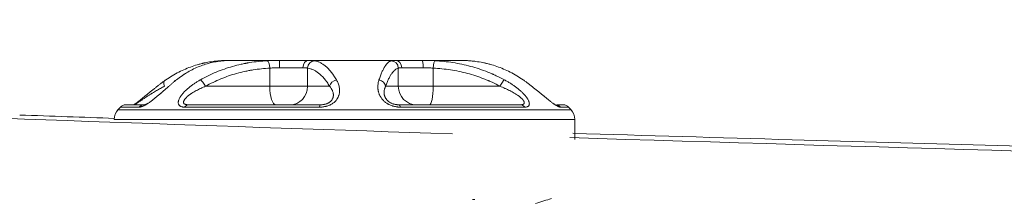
# Model space of a CAD drawing. Header units: millimetres. Extents: x 0 to 594, y 0 to 420.
# Tile 41 of 256: x 215.5 to 222.14, y 281.32 to 282.56. Entities that reach past the tile are written whole.
import ezdxf

# ---------------------------------------------------------------- set-up
doc = ezdxf.new("R2010")
doc.units = ezdxf.units.MM
doc.layers.add('1', color=7, linetype='Continuous', true_color=0xffffff)

msp = doc.modelspace()

# ---------------------------------------------------------------- linework, layer by layer
at = {"layer": '1', "color": 155, "linetype": 'Continuous', "lineweight": 18}
for p, q in [((216.9054, 282.2867), (216.9208, 282.2867)), ((216.9208, 282.2867), (217.2486, 282.2867)), ((217.2486, 282.2867), (217.4454, 282.2867)), ((217.4454, 282.2867), (218.0296, 282.2867)), ((218.0296, 282.2867), (218.211, 282.2867)), ((218.211, 282.2867), (218.4674, 282.2867)), ((216.2107, 281.9867), (216.3339, 281.9867)), ((216.6336, 281.9867), (217.5214, 281.9867)), ((218.0556, 281.9867), (218.8739, 281.9867)), ((219.1622, 281.9867), (219.1206, 281.9867)), ((219.2402, 281.753), (219.2402, 281.8867))]:
    msp.add_line(p, q, dxfattribs=at)
at = {"layer": '1', "color": 155, "linetype": 'Continuous', "lineweight": 13}
for p, q in [((217.1827, 282.1117), (217.1827, 282.2348)), ((217.406, 282.2367), (217.2486, 282.2367)), ((217.4378, 282.1117), (217.4378, 282.2348)), ((218.0496, 282.1117), (218.0496, 282.2348)), ((218.218, 282.2367), (218.0729, 282.2367)), ((218.2848, 282.1117), (218.2848, 282.2348)), ((216.7492, 282.1117), (217.1827, 282.1117)), ((217.1827, 282.1117), (217.4378, 282.1117)), ((217.4378, 282.1117), (217.5861, 282.1117)), ((217.9638, 282.1117), (218.0496, 282.1117)), ((218.0496, 282.1117), (218.2848, 282.1117)), ((218.2848, 282.1117), (218.7352, 282.1117)), ((216.1581, 281.9534), (219.2147, 281.9534)), ((216.3005, 281.9709), (216.1742, 281.9709)), ((217.5173, 281.9709), (216.6076, 281.9709)), ((218.9033, 281.9709), (218.0647, 281.9709)), ((219.1435, 281.9709), (219.1986, 281.9709)), ((216.1327, 281.8867), (219.2402, 281.8867)), ((218.5653, 281.3455), (218.5503, 281.3455))]:
    msp.add_line(p, q, dxfattribs=at)
at = {"layer": '1', "color": 155, "linetype": 'Continuous', "lineweight": 18}
for centre, radius, start, end in [((216.2327, 281.8867), 0.1, 138.18969, 180), ((216.9035, 281.2867), 1, 136.82645, 138.18969), ((216.2107, 281.9367), 0.05, 90, 136.82645), ((219.1622, 281.9367), 0.05, 43.17355, 90), ((218.4693, 281.2867), 1, 41.81031, 43.17355), ((219.1402, 281.8867), 0.1, 0, 41.81031)]:
    msp.add_arc(centre, radius, start, end, dxfattribs=at)
at = {"layer": '1', "color": 155, "linetype": 'Continuous', "lineweight": 13}
for centre, major_axis, ratio, start_param, end_param in [((217.1662, 282.2348), (-0.0028, 0.0499), 0.328889, 4.693899, 6.230736), ((217.2486, 282.2367), (0, 0.05), 0.000002, 4.712389, 6.283185), ((217.4454, 282.2367), (0, 0.05), 0.787311, 0, 1.570796), ((217.4852, 282.2348), (0.0081, 0.0493), 0.945118, 0.188137, 1.724975), ((218.0005, 282.2348), (-0.0137, 0.0481), 0.981002, 4.440595, 5.977432), ((218.0296, 282.2367), (0, 0.05), 0.866026, 4.712389, 6.283185), ((218.211, 282.2367), (0, 0.05), 0.140298, 4.712389, 6.283185), ((218.2945, 282.2348), (0.0027, 0.0499), 0.193351, 0.044421, 1.581259), ((216.5045, 282.1117), (0.0287, -0.0409), 0.576499, 2.937507, 4.327539), ((216.5749, 282.1117), (0.0314, -0.0389), 0.664597, 2.829352, 3.42661), ((216.7327, 282.1117), (0.0245, -0.0436), 0.290754, 1.408388, 2.79842), ((217.6334, 282.1117), (-0.0427, -0.0259), 0.835529, 4.265062, 5.655095), ((217.9147, 282.1117), (0.0472, -0.0166), 0.867253, 0.384777, 1.774809), ((218.7449, 282.1117), (-0.0238, -0.044), 0.170932, 3.414799, 4.804832), ((218.8684, 282.1117), (0.0287, 0.0409), 0.576499, 6.126232, 6.487271), ((217.2239, 282.1117), (0, -0.125), 0.329353, 4.712389, 6.283185), ((217.3195, 282.1117), (0, -0.125), 0.946448, 0, 1.570796), ((218.1724, 282.1117), (0, -0.125), 0.982384, 4.712389, 6.283185), ((218.2606, 282.1117), (0, -0.125), 0.193624, 0, 1.570796), ((216.3339, 281.9367), (0, 0.05), 0.916512, 0, 0.817276), ((216.6336, 281.9367), (0, 0.05), 0.713415, 0, 0.817276), ((217.5214, 281.9367), (0, 0.05), 0.111839, 0, 0.817276), ((218.0556, 281.9367), (0, 0.05), 0.250152, 5.46591, 6.283185), ((218.8739, 281.9367), (0, 0.05), 0.804673, 5.46591, 6.283185), ((219.1084, 281.9367), (0, 0.05), 0.963568, 5.46591, 6.157899)]:
    msp.add_ellipse(centre, major_axis=major_axis, ratio=ratio, start_param=start_param, end_param=end_param, dxfattribs=at)
at = {"layer": '1', "color": 155, "linetype": 'Continuous', "lineweight": 18}
msp.add_ellipse((218.9666, 281.3205), major_axis=(-0.1911, -0.0558), ratio=0.012637, start_param=1.614032, end_param=2.218021, dxfattribs=at)
for points, knots in [([(218.4142, 281.7906), (215.334, 281.8914), (209.0048, 282.1349), (199.4587, 282.6579), (190.3321, 283.3503), (181.812, 284.18), (173.8916, 285.119), (166.0438, 286.2317), (158.2787, 287.5388), (150.95, 288.9782), (146.2369, 290.0692), (144.0675, 290.6039)], [0, 0, 0, 0, 0.122764, 0.252362, 0.381136, 0.487959, 0.594283, 0.700068, 0.805324, 0.91005, 1, 1, 1, 1]), ([(216.4811, 282.1551), (216.4953, 282.165), (216.5096, 282.1743), (216.5385, 282.1918), (216.5532, 282.1999), (216.5828, 282.215), (216.5977, 282.222), (216.6279, 282.2349), (216.6431, 282.2408), (216.6739, 282.2515), (216.6895, 282.2563), (216.713, 282.2627), (216.7229, 282.2652), (216.7328, 282.2675), (216.7367, 282.2684), (216.7387, 282.2689), (216.7447, 282.2702), (216.7646, 282.2744), (216.7886, 282.2784), (216.8087, 282.2809), (216.8168, 282.2818), (216.8208, 282.2822), (216.8329, 282.2835), (216.841, 282.2842), (216.849, 282.2847)], [0, 0, 0, 0, 0.125, 0.125, 0.25, 0.25, 0.375, 0.375, 0.5, 0.5, 0.625, 0.625, 0.6875, 0.703125, 0.703125, 0.71875, 0.71875, 0.75, 0.875, 0.90625, 0.90625, 0.9375, 0.9375, 1, 1, 1, 1]), ([(216.8741, 282.2847), (216.8599, 282.2836), (216.8459, 282.282), (216.8179, 282.2777), (216.804, 282.2751), (216.7765, 282.2688), (216.7628, 282.2651), (216.7356, 282.2566), (216.7221, 282.2519), (216.6953, 282.2412), (216.682, 282.2354), (216.6555, 282.2225), (216.6424, 282.2155), (216.6229, 282.204), (216.6148, 282.1991), (216.6067, 282.1939), (216.6035, 282.1918), (216.6019, 282.1908), (216.597, 282.1876), (216.581, 282.1768), (216.5653, 282.1651), (216.5529, 282.1551)], [0, 0, 0, 0, 0.125, 0.125, 0.25, 0.25, 0.375, 0.375, 0.5, 0.5, 0.625, 0.625, 0.75, 0.75, 0.8125, 0.828125, 0.828125, 0.84375, 0.84375, 0.875, 1, 1, 1, 1]), ([(216.7139, 282.1551), (216.7313, 282.165), (216.7489, 282.1743), (216.7846, 282.1918), (216.8026, 282.1999), (216.8389, 282.215), (216.8572, 282.222), (216.8943, 282.2349), (216.913, 282.2408), (216.9507, 282.2515), (216.9697, 282.2563), (216.9985, 282.2627), (217.0105, 282.2652), (217.0226, 282.2675), (217.0275, 282.2684), (217.0299, 282.2689), (217.0372, 282.2702), (217.0615, 282.2744), (217.0908, 282.2784), (217.1152, 282.2809), (217.125, 282.2818), (217.1299, 282.2822), (217.1446, 282.2835), (217.1545, 282.2842), (217.1643, 282.2847)], [0, 0, 0, 0, 0.125, 0.125, 0.25, 0.25, 0.375, 0.375, 0.5, 0.5, 0.625, 0.625, 0.6875, 0.703125, 0.703125, 0.71875, 0.71875, 0.75, 0.875, 0.90625, 0.90625, 0.9375, 0.9375, 1, 1, 1, 1]), ([(216.849, 282.2847), (216.8546, 282.2851), (216.8654, 282.2857), (216.8801, 282.2863), (216.8891, 282.2865), (216.8955, 282.2866), (216.8986, 282.2867), (216.9015, 282.2867), (216.9035, 282.2867), (216.9045, 282.2867), (216.9054, 282.2867)], [0, 0, 0, 0, 0.25, 0.5, 0.75, 0.75, 0.875, 0.9375, 0.9375, 1, 1, 1, 1]), ([(216.9208, 282.2867), (216.918, 282.2867), (216.9149, 282.2867), (216.911, 282.2866), (216.9106, 282.2866), (216.9097, 282.2866), (216.9084, 282.2865), (216.9052, 282.2865), (216.9024, 282.2864), (216.8965, 282.2861), (216.8882, 282.2857), (216.8789, 282.2851), (216.8741, 282.2847)], [0, 0, 0, 0, 0.25, 0.25, 0.28125, 0.28125, 0.3125, 0.375, 0.5, 0.5, 0.75, 1, 1, 1, 1]), ([(217.1643, 282.2847), (217.1711, 282.2851), (217.1848, 282.2857), (217.2057, 282.2863), (217.2198, 282.2865), (217.2305, 282.2866), (217.2359, 282.2867), (217.2413, 282.2867), (217.2449, 282.2867), (217.2467, 282.2867), (217.2486, 282.2867)], [0, 0, 0, 0, 0.25, 0.5, 0.75, 0.75, 0.875, 0.9375, 0.9375, 1, 1, 1, 1]), ([(217.4454, 282.2867), (217.4496, 282.2867), (217.4537, 282.2867), (217.458, 282.2866), (217.4584, 282.2866), (217.4594, 282.2866), (217.4598, 282.2866), (217.4612, 282.2865), (217.4639, 282.2865), (217.4665, 282.2864), (217.4714, 282.2861), (217.4773, 282.2857), (217.4822, 282.2851), (217.4844, 282.2847)], [0, 0, 0, 0, 0.25, 0.25, 0.28125, 0.28125, 0.3125, 0.3125, 0.375, 0.5, 0.5, 0.75, 1, 1, 1, 1]), ([(217.4844, 282.2847), (217.4908, 282.2836), (217.4971, 282.282), (217.5098, 282.2777), (217.5161, 282.2751), (217.5286, 282.2688), (217.5349, 282.2651), (217.5474, 282.2566), (217.5536, 282.2519), (217.566, 282.2412), (217.5721, 282.2354), (217.5844, 282.2225), (217.5905, 282.2155), (217.5996, 282.204), (217.6034, 282.1991), (217.6072, 282.1939), (217.6087, 282.1918), (217.6094, 282.1908), (217.6117, 282.1876), (217.6192, 282.1768), (217.6265, 282.1651), (217.6323, 282.1551)], [0, 0, 0, 0, 0.125, 0.125, 0.25, 0.25, 0.375, 0.375, 0.5, 0.5, 0.625, 0.625, 0.75, 0.75, 0.8125, 0.828125, 0.828125, 0.84375, 0.84375, 0.875, 1, 1, 1, 1]), ([(217.9192, 282.1551), (217.9225, 282.165), (217.9258, 282.1743), (217.9324, 282.1918), (217.9358, 282.1999), (217.9425, 282.215), (217.9459, 282.222), (217.9528, 282.2349), (217.9562, 282.2408), (217.9631, 282.2515), (217.9666, 282.2563), (217.9719, 282.2627), (217.9741, 282.2652), (217.9763, 282.2675), (217.9771, 282.2684), (217.9776, 282.2689), (217.9789, 282.2702), (217.9833, 282.2744), (217.9886, 282.2784), (217.9929, 282.2809), (217.9947, 282.2818), (217.9956, 282.2822), (217.9982, 282.2835), (217.9999, 282.2842), (218.0017, 282.2847)], [0, 0, 0, 0, 0.125, 0.125, 0.25, 0.25, 0.375, 0.375, 0.5, 0.5, 0.625, 0.625, 0.6875, 0.703125, 0.703125, 0.71875, 0.71875, 0.75, 0.875, 0.90625, 0.90625, 0.9375, 0.9375, 1, 1, 1, 1]), ([(218.0017, 282.2847), (218.0029, 282.2851), (218.0058, 282.2857), (218.0119, 282.2863), (218.0171, 282.2865), (218.0215, 282.2866), (218.0237, 282.2867), (218.0262, 282.2867), (218.0279, 282.2867), (218.0287, 282.2867), (218.0296, 282.2867)], [0, 0, 0, 0, 0.25, 0.5, 0.75, 0.75, 0.875, 0.9375, 0.9375, 1, 1, 1, 1]), ([(218.211, 282.2867), (218.2181, 282.2867), (218.2252, 282.2867), (218.2334, 282.2866), (218.2343, 282.2866), (218.2361, 282.2866), (218.2388, 282.2865), (218.2451, 282.2865), (218.2505, 282.2864), (218.2612, 282.2861), (218.2755, 282.2857), (218.2897, 282.2851), (218.2968, 282.2847)], [0, 0, 0, 0, 0.25, 0.25, 0.28125, 0.28125, 0.3125, 0.375, 0.5, 0.5, 0.75, 1, 1, 1, 1]), ([(218.2968, 282.2847), (218.3173, 282.2836), (218.3377, 282.282), (218.3783, 282.2777), (218.3984, 282.2751), (218.4386, 282.2688), (218.4585, 282.2651), (218.4982, 282.2566), (218.5179, 282.2519), (218.5571, 282.2412), (218.5766, 282.2354), (218.6153, 282.2225), (218.6345, 282.2155), (218.6631, 282.204), (218.675, 282.1991), (218.6869, 282.1939), (218.6916, 282.1918), (218.694, 282.1908), (218.701, 282.1876), (218.7245, 282.1768), (218.7476, 282.1651), (218.7658, 282.1551)], [0, 0, 0, 0, 0.125, 0.125, 0.25, 0.25, 0.375, 0.375, 0.5, 0.5, 0.625, 0.625, 0.75, 0.75, 0.8125, 0.828125, 0.828125, 0.84375, 0.84375, 0.875, 1, 1, 1, 1]), ([(218.5238, 282.2847), (218.5182, 282.2851), (218.5075, 282.2857), (218.4927, 282.2863), (218.4837, 282.2865), (218.4774, 282.2866), (218.4743, 282.2867), (218.4713, 282.2867), (218.4693, 282.2867), (218.4684, 282.2867), (218.4674, 282.2867)], [0, 0, 0, 0, 0.25, 0.5, 0.75, 0.75, 0.875, 0.9375, 0.9375, 1, 1, 1, 1]), ([(218.8917, 282.1551), (218.8776, 282.165), (218.8632, 282.1743), (218.8343, 282.1918), (218.8196, 282.1999), (218.7901, 282.215), (218.7751, 282.222), (218.7449, 282.2349), (218.7297, 282.2408), (218.6989, 282.2515), (218.6834, 282.2563), (218.6598, 282.2627), (218.65, 282.2652), (218.6401, 282.2675), (218.6361, 282.2684), (218.6341, 282.2689), (218.6281, 282.2702), (218.6082, 282.2744), (218.5842, 282.2784), (218.5641, 282.2809), (218.5561, 282.2818), (218.552, 282.2822), (218.54, 282.2835), (218.5319, 282.2842), (218.5238, 282.2847)], [0, 0, 0, 0, 0.125, 0.125, 0.25, 0.25, 0.375, 0.375, 0.5, 0.5, 0.625, 0.625, 0.6875, 0.703125, 0.703125, 0.71875, 0.71875, 0.75, 0.875, 0.90625, 0.90625, 0.9375, 0.9375, 1, 1, 1, 1]), ([(217.2486, 282.2367), (217.2471, 282.2367), (217.2457, 282.2367), (217.2429, 282.2367), (217.2387, 282.2367), (217.2345, 282.2366), (217.2262, 282.2366), (217.2151, 282.2364), (217.1987, 282.2358), (217.188, 282.2352), (217.1827, 282.2348)], [0, 0, 0, 0, 0.0625, 0.0625, 0.125, 0.25, 0.25, 0.5, 0.75, 1, 1, 1, 1]), ([(217.4378, 282.2348), (217.436, 282.2352), (217.432, 282.2358), (217.4271, 282.2362), (217.4231, 282.2364), (217.421, 282.2365), (217.4188, 282.2365), (217.4177, 282.2366), (217.4173, 282.2366), (217.4165, 282.2366), (217.4131, 282.2367), (217.4094, 282.2367), (217.406, 282.2367)], [0, 0, 0, 0, 0.25, 0.5, 0.5, 0.625, 0.6875, 0.6875, 0.71875, 0.71875, 0.75, 1, 1, 1, 1]), ([(218.0729, 282.2367), (218.0722, 282.2367), (218.0715, 282.2367), (218.0701, 282.2367), (218.0681, 282.2367), (218.0663, 282.2366), (218.0627, 282.2366), (218.0584, 282.2364), (218.0532, 282.2358), (218.0507, 282.2352), (218.0496, 282.2348)], [0, 0, 0, 0, 0.0625, 0.0625, 0.125, 0.25, 0.25, 0.5, 0.75, 1, 1, 1, 1]), ([(218.2848, 282.2348), (218.2793, 282.2352), (218.2682, 282.2358), (218.2571, 282.2362), (218.2487, 282.2364), (218.2445, 282.2365), (218.2403, 282.2365), (218.2382, 282.2366), (218.2375, 282.2366), (218.2361, 282.2366), (218.2298, 282.2367), (218.2235, 282.2367), (218.218, 282.2367)], [0, 0, 0, 0, 0.25, 0.5, 0.5, 0.625, 0.6875, 0.6875, 0.71875, 0.71875, 0.75, 1, 1, 1, 1]), ([(216.2668, 281.9879), (216.2672, 281.9882), (216.2677, 281.9885), (216.2694, 281.9896), (216.2713, 281.9909), (216.2733, 281.9923), (216.2747, 281.9932), (216.2754, 281.9937), (216.2788, 281.9961), (216.2816, 281.9981), (216.2872, 282.0022), (216.2901, 282.0043), (216.2959, 282.0087), (216.2988, 282.011), (216.3026, 282.0139), (216.3033, 282.0145), (216.3048, 282.0157), (216.3056, 282.0163), (216.3078, 282.0181), (216.3093, 282.0192), (216.3139, 282.0228), (216.3169, 282.0252), (216.3229, 282.0301), (216.3289, 282.035), (216.3349, 282.0399), (216.3395, 282.0437), (216.341, 282.0449), (216.3432, 282.0468), (216.344, 282.0474), (216.3455, 282.0486), (216.3493, 282.0518), (216.356, 282.0573), (216.3649, 282.0647), (216.3737, 282.072), (216.3795, 282.0768), (216.3839, 282.0804), (216.3861, 282.0821), (216.3882, 282.0839), (216.3897, 282.0851), (216.3904, 282.0857), (216.394, 282.0886), (216.3969, 282.091), (216.4054, 282.0979), (216.411, 282.1024), (216.4221, 282.1112), (216.4276, 282.1155), (216.4385, 282.1239), (216.4439, 282.128), (216.4546, 282.136), (216.4599, 282.14), (216.4705, 282.1477), (216.4758, 282.1514), (216.4811, 282.1551)], [0, 0, 0, 0, 0.006399, 0.006399, 0.026271, 0.036207, 0.036207, 0.046143, 0.046143, 0.085887, 0.085887, 0.125631, 0.125631, 0.165375, 0.165375, 0.175311, 0.175311, 0.185247, 0.185247, 0.205119, 0.205119, 0.244863, 0.244863, 0.284607, 0.324351, 0.324351, 0.344223, 0.344223, 0.354159, 0.354159, 0.364095, 0.403839, 0.443583, 0.483327, 0.523071, 0.523071, 0.542943, 0.552879, 0.552879, 0.562815, 0.562815, 0.60256, 0.60256, 0.682048, 0.682048, 0.761536, 0.761536, 0.841024, 0.841024, 0.920512, 0.920512, 1, 1, 1, 1]), ([(216.5529, 282.1551), (216.5483, 282.1514), (216.5437, 282.1477), (216.5343, 282.1399), (216.5296, 282.136), (216.52, 282.1278), (216.5151, 282.1237), (216.5053, 282.1152), (216.5003, 282.1109), (216.4902, 282.1021), (216.4851, 282.0976), (216.4773, 282.0908), (216.472, 282.0862), (216.464, 282.0791), (216.4585, 282.0743), (216.455, 282.0713), (216.4543, 282.0707), (216.4529, 282.0694), (216.4508, 282.0676), (216.4459, 282.0633), (216.4388, 282.0572), (216.4301, 282.0498), (216.4242, 282.0449), (216.4183, 282.0399), (216.4153, 282.0375), (216.4108, 282.0338), (216.4093, 282.0325), (216.407, 282.0307), (216.4062, 282.03), (216.4047, 282.0288), (216.4008, 282.0257), (216.397, 282.0227), (216.3909, 282.0179), (216.3878, 282.0156), (216.3831, 282.0121), (216.3808, 282.0104), (216.3785, 282.0087), (216.3769, 282.0076), (216.3761, 282.007), (216.3723, 282.0042), (216.3661, 281.9999), (216.3601, 281.996), (216.3542, 281.9922), (216.3512, 281.9904), (216.3476, 281.9882), (216.3469, 281.9878), (216.3454, 281.987), (216.3433, 281.9858), (216.3412, 281.9846), (216.3371, 281.9824), (216.3318, 281.9797), (216.3268, 281.9775), (216.3232, 281.9761), (216.322, 281.9756), (216.3205, 281.9751), (216.3203, 281.975), (216.3197, 281.9748), (216.3188, 281.9745), (216.3157, 281.9735), (216.3131, 281.9727), (216.3091, 281.9718), (216.3054, 281.9711), (216.302, 281.9709), (216.3005, 281.9709)], [0, 0, 0, 0, 0.0625, 0.0625, 0.125, 0.125, 0.1875, 0.1875, 0.25, 0.25, 0.3125, 0.3125, 0.34375, 0.375, 0.40625, 0.40625, 0.414062, 0.414062, 0.421875, 0.4375, 0.46875, 0.5, 0.53125, 0.53125, 0.5625, 0.5625, 0.578125, 0.578125, 0.585938, 0.585938, 0.59375, 0.625, 0.625, 0.65625, 0.65625, 0.671875, 0.679688, 0.679688, 0.6875, 0.6875, 0.71875, 0.75, 0.75, 0.78125, 0.78125, 0.789063, 0.789063, 0.796875, 0.8125, 0.8125, 0.84375, 0.875, 0.875, 0.890625, 0.890625, 0.894531, 0.894531, 0.898438, 0.90625, 0.9375, 0.9375, 0.96875, 1, 1, 1, 1]), ([(216.6076, 281.9709), (216.6048, 281.9709), (216.6021, 281.971), (216.5989, 281.9713), (216.5983, 281.9714), (216.597, 281.9715), (216.5964, 281.9716), (216.5945, 281.9719), (216.5933, 281.9721), (216.5898, 281.9728), (216.5876, 281.9733), (216.5834, 281.9748), (216.5814, 281.9756), (216.5792, 281.9768), (216.5785, 281.9772), (216.5779, 281.9776), (216.5774, 281.9779), (216.5772, 281.978), (216.5762, 281.9787), (216.5738, 281.9805), (216.5705, 281.9839), (216.5686, 281.987), (216.5674, 281.9896), (216.5668, 281.9909), (216.5664, 281.9923), (216.5661, 281.9932), (216.566, 281.9937), (216.5654, 281.9961), (216.5652, 281.9981), (216.565, 282.0022), (216.5652, 282.0065), (216.566, 282.011), (216.5668, 282.0139), (216.5669, 282.0145), (216.5673, 282.0157), (216.5674, 282.0163), (216.568, 282.0181), (216.5684, 282.0192), (216.5697, 282.0228), (216.5707, 282.0252), (216.573, 282.0301), (216.5742, 282.0325), (216.577, 282.0375), (216.5785, 282.0399), (216.5808, 282.0437), (216.5817, 282.0449), (216.583, 282.0468), (216.5834, 282.0474), (216.5843, 282.0486), (216.5865, 282.0518), (216.5888, 282.0549), (216.5928, 282.0598), (216.5968, 282.0647), (216.6034, 282.072), (216.6081, 282.0768), (216.6116, 282.0804), (216.6135, 282.0821), (216.6153, 282.0839), (216.6165, 282.0851), (216.6172, 282.0857), (216.6203, 282.0886), (216.6229, 282.091), (216.6307, 282.0979), (216.636, 282.1024), (216.647, 282.1112), (216.6527, 282.1155), (216.6643, 282.1239), (216.6702, 282.128), (216.6823, 282.136), (216.6885, 282.14), (216.701, 282.1477), (216.7074, 282.1514), (216.7139, 282.1551)], [0, 0, 0, 0, 0.03125, 0.03125, 0.039063, 0.039063, 0.046875, 0.046875, 0.0625, 0.0625, 0.09375, 0.09375, 0.125, 0.125, 0.132813, 0.136719, 0.136719, 0.140625, 0.140625, 0.15625, 0.1875, 0.21875, 0.21875, 0.234375, 0.242188, 0.242188, 0.25, 0.25, 0.28125, 0.28125, 0.3125, 0.34375, 0.34375, 0.351563, 0.351563, 0.359375, 0.359375, 0.375, 0.375, 0.40625, 0.40625, 0.4375, 0.4375, 0.46875, 0.46875, 0.484375, 0.484375, 0.492188, 0.492188, 0.5, 0.53125, 0.53125, 0.5625, 0.59375, 0.625, 0.625, 0.640625, 0.648437, 0.648437, 0.65625, 0.65625, 0.6875, 0.6875, 0.75, 0.75, 0.8125, 0.8125, 0.875, 0.875, 0.9375, 0.9375, 1, 1, 1, 1]), ([(217.6323, 282.1551), (217.6345, 282.1514), (217.6365, 282.1477), (217.6403, 282.1399), (217.6421, 282.136), (217.6453, 282.1278), (217.6468, 282.1237), (217.6493, 282.1152), (217.6504, 282.1109), (217.6521, 282.1021), (217.6527, 282.0976), (217.6533, 282.0908), (217.6535, 282.0862), (217.6535, 282.0791), (217.6532, 282.0743), (217.6529, 282.0713), (217.6528, 282.0707), (217.6527, 282.0694), (217.6524, 282.0676), (217.6518, 282.0633), (217.6505, 282.0572), (217.6484, 282.0498), (217.6466, 282.0449), (217.6445, 282.0399), (217.6434, 282.0375), (217.6415, 282.0338), (217.6408, 282.0325), (217.6397, 282.0307), (217.6394, 282.03), (217.6386, 282.0288), (217.6367, 282.0257), (217.6347, 282.0227), (217.6311, 282.0179), (217.6291, 282.0156), (217.626, 282.0121), (217.6244, 282.0104), (217.6226, 282.0087), (217.6215, 282.0076), (217.6209, 282.007), (217.6179, 282.0042), (217.6128, 281.9999), (217.6072, 281.996), (217.6014, 281.9922), (217.5983, 281.9904), (217.5943, 281.9882), (217.5935, 281.9878), (217.5918, 281.987), (217.5893, 281.9858), (217.5868, 281.9846), (217.5817, 281.9824), (217.5747, 281.9797), (217.5674, 281.9775), (217.5618, 281.9761), (217.5599, 281.9756), (217.5575, 281.9751), (217.557, 281.975), (217.5561, 281.9748), (217.5546, 281.9745), (217.5494, 281.9735), (217.5445, 281.9727), (217.5368, 281.9718), (217.529, 281.9711), (217.5212, 281.9709), (217.5173, 281.9709)], [0, 0, 0, 0, 0.0625, 0.0625, 0.125, 0.125, 0.1875, 0.1875, 0.25, 0.25, 0.3125, 0.3125, 0.34375, 0.375, 0.40625, 0.40625, 0.414063, 0.414063, 0.421875, 0.4375, 0.46875, 0.5, 0.53125, 0.53125, 0.5625, 0.5625, 0.578125, 0.578125, 0.585938, 0.585938, 0.59375, 0.625, 0.625, 0.65625, 0.65625, 0.671875, 0.679688, 0.679688, 0.6875, 0.6875, 0.71875, 0.75, 0.75, 0.78125, 0.78125, 0.789063, 0.789063, 0.796875, 0.8125, 0.8125, 0.84375, 0.875, 0.875, 0.890625, 0.890625, 0.894531, 0.894531, 0.898438, 0.90625, 0.9375, 0.9375, 0.96875, 1, 1, 1, 1]), ([(218.0647, 281.9709), (218.0609, 281.9709), (218.057, 281.971), (218.0522, 281.9713), (218.0512, 281.9714), (218.0493, 281.9715), (218.0483, 281.9716), (218.0454, 281.9719), (218.0396, 281.9725), (218.03, 281.9739), (218.0224, 281.9756), (218.0176, 281.9768), (218.0162, 281.9772), (218.0148, 281.9776), (218.0138, 281.9779), (218.0115, 281.9786), (218.0054, 281.9805), (217.9964, 281.9839), (217.9895, 281.987), (217.9844, 281.9896), (217.9819, 281.9909), (217.9795, 281.9923), (217.9779, 281.9932), (217.9771, 281.9937), (217.9731, 281.9961), (217.97, 281.9981), (217.9642, 282.0022), (217.9615, 282.0043), (217.9562, 282.0087), (217.9536, 282.011), (217.9506, 282.0139), (217.95, 282.0145), (217.9488, 282.0157), (217.9483, 282.0163), (217.9466, 282.0181), (217.9455, 282.0192), (217.9422, 282.0228), (217.9402, 282.0252), (217.9365, 282.0301), (217.9347, 282.0325), (217.9315, 282.0375), (217.9299, 282.0399), (217.9278, 282.0437), (217.9271, 282.0449), (217.9261, 282.0468), (217.9258, 282.0474), (217.9252, 282.0486), (217.9236, 282.0518), (217.9211, 282.0573), (217.9184, 282.0647), (217.9161, 282.072), (217.9149, 282.0768), (217.9142, 282.0804), (217.9138, 282.0821), (217.9135, 282.0839), (217.9133, 282.0851), (217.9132, 282.0857), (217.9127, 282.0886), (217.9124, 282.091), (217.9117, 282.0979), (217.9114, 282.1024), (217.9114, 282.1112), (217.9115, 282.1155), (217.9122, 282.1239), (217.9128, 282.128), (217.9141, 282.136), (217.915, 282.14), (217.9169, 282.1477), (217.918, 282.1514), (217.9192, 282.1551)], [0, 0, 0, 0, 0.03125, 0.03125, 0.039062, 0.039062, 0.046875, 0.046875, 0.0625, 0.09375, 0.125, 0.125, 0.132812, 0.136719, 0.136719, 0.140625, 0.15625, 0.1875, 0.21875, 0.21875, 0.234375, 0.242187, 0.242187, 0.25, 0.25, 0.28125, 0.28125, 0.3125, 0.3125, 0.34375, 0.34375, 0.351562, 0.351562, 0.359375, 0.359375, 0.375, 0.375, 0.40625, 0.40625, 0.4375, 0.4375, 0.46875, 0.46875, 0.484375, 0.484375, 0.492187, 0.492187, 0.5, 0.53125, 0.5625, 0.59375, 0.625, 0.625, 0.640625, 0.648437, 0.648437, 0.65625, 0.65625, 0.6875, 0.6875, 0.75, 0.75, 0.8125, 0.8125, 0.875, 0.875, 0.9375, 0.9375, 1, 1, 1, 1]), ([(218.7658, 282.1551), (218.7726, 282.1514), (218.7792, 282.1477), (218.7924, 282.1399), (218.7989, 282.136), (218.8118, 282.1278), (218.8181, 282.1237), (218.8304, 282.1152), (218.8364, 282.1109), (218.8482, 282.1021), (218.854, 282.0976), (218.8624, 282.0908), (218.8679, 282.0862), (218.876, 282.0791), (218.8811, 282.0743), (218.8843, 282.0713), (218.885, 282.0707), (218.8862, 282.0694), (218.8881, 282.0676), (218.8923, 282.0633), (218.8982, 282.0572), (218.9047, 282.0498), (218.9087, 282.0449), (218.9126, 282.0399), (218.9145, 282.0375), (218.9171, 282.0338), (218.9179, 282.0325), (218.9192, 282.0307), (218.9196, 282.03), (218.9204, 282.0288), (218.9223, 282.0257), (218.9241, 282.0227), (218.9266, 282.0179), (218.9278, 282.0156), (218.9293, 282.0121), (218.93, 282.0104), (218.9306, 282.0087), (218.931, 282.0076), (218.9312, 282.007), (218.932, 282.0042), (218.9331, 281.9999), (218.9335, 281.996), (218.9336, 281.9922), (218.9335, 281.9904), (218.9331, 281.9882), (218.933, 281.9878), (218.9328, 281.987), (218.9324, 281.9858), (218.9314, 281.9831), (218.9293, 281.9797), (218.927, 281.9775), (218.925, 281.9761), (218.9243, 281.9756), (218.9234, 281.9751), (218.9232, 281.975), (218.9228, 281.9748), (218.9222, 281.9745), (218.92, 281.9735), (218.9178, 281.9727), (218.9141, 281.9718), (218.9101, 281.9711), (218.9056, 281.9709), (218.9033, 281.9709)], [0, 0, 0, 0, 0.0625, 0.0625, 0.125, 0.125, 0.1875, 0.1875, 0.25, 0.25, 0.3125, 0.3125, 0.34375, 0.375, 0.40625, 0.40625, 0.414063, 0.414063, 0.421875, 0.4375, 0.46875, 0.5, 0.53125, 0.53125, 0.5625, 0.5625, 0.578125, 0.578125, 0.585938, 0.585938, 0.59375, 0.625, 0.625, 0.65625, 0.65625, 0.671875, 0.679688, 0.679688, 0.6875, 0.6875, 0.71875, 0.75, 0.75, 0.78125, 0.78125, 0.789063, 0.789063, 0.796875, 0.8125, 0.84375, 0.875, 0.875, 0.890625, 0.890625, 0.894531, 0.894531, 0.898438, 0.90625, 0.9375, 0.9375, 0.96875, 1, 1, 1, 1]), ([(219.1435, 281.9709), (219.1425, 281.9709), (219.1413, 281.971), (219.1397, 281.9713), (219.1394, 281.9714), (219.1387, 281.9715), (219.1384, 281.9716), (219.1373, 281.9719), (219.1351, 281.9725), (219.1327, 281.9733), (219.1292, 281.9748), (219.1273, 281.9756), (219.1249, 281.9768), (219.1241, 281.9772), (219.1233, 281.9776), (219.1228, 281.9779), (219.1225, 281.978), (219.1212, 281.9787), (219.1202, 281.9793), (219.1168, 281.9812), (219.1123, 281.9839), (219.1073, 281.987), (219.1035, 281.9896), (219.1015, 281.9909), (219.0995, 281.9923), (219.0982, 281.9932), (219.0975, 281.9937), (219.094, 281.9961), (219.0913, 281.9981), (219.0856, 282.0022), (219.0828, 282.0043), (219.0769, 282.0087), (219.074, 282.011), (219.0703, 282.0139), (219.0695, 282.0145), (219.068, 282.0157), (219.0672, 282.0163), (219.065, 282.0181), (219.0635, 282.0192), (219.059, 282.0228), (219.056, 282.0252), (219.0499, 282.0301), (219.0439, 282.035), (219.0379, 282.0399), (219.0334, 282.0437), (219.0319, 282.0449), (219.0296, 282.0468), (219.0288, 282.0474), (219.0273, 282.0486), (219.0236, 282.0518), (219.0168, 282.0573), (219.0079, 282.0647), (218.9991, 282.072), (218.9933, 282.0768), (218.9889, 282.0804), (218.9868, 282.0821), (218.9846, 282.0839), (218.9832, 282.0851), (218.9824, 282.0857), (218.9788, 282.0886), (218.976, 282.091), (218.9674, 282.0979), (218.9618, 282.1024), (218.9507, 282.1112), (218.9452, 282.1155), (218.9343, 282.1239), (218.9289, 282.128), (218.9182, 282.136), (218.9129, 282.14), (218.9023, 282.1477), (218.897, 282.1514), (218.8917, 282.1551)], [0, 0, 0, 0, 0.03125, 0.03125, 0.039062, 0.039062, 0.046875, 0.046875, 0.0625, 0.09375, 0.09375, 0.125, 0.125, 0.132812, 0.136719, 0.136719, 0.140625, 0.140625, 0.15625, 0.15625, 0.1875, 0.21875, 0.21875, 0.234375, 0.242187, 0.242187, 0.25, 0.25, 0.28125, 0.28125, 0.3125, 0.3125, 0.34375, 0.34375, 0.351562, 0.351562, 0.359375, 0.359375, 0.375, 0.375, 0.40625, 0.40625, 0.4375, 0.46875, 0.46875, 0.484375, 0.484375, 0.492187, 0.492187, 0.5, 0.53125, 0.5625, 0.59375, 0.625, 0.625, 0.640625, 0.648437, 0.648437, 0.65625, 0.65625, 0.6875, 0.6875, 0.75, 0.75, 0.8125, 0.8125, 0.875, 0.875, 0.9375, 0.9375, 1, 1, 1, 1]), ([(216.4718, 282.1117), (216.4674, 282.1095), (216.4586, 282.105), (216.4497, 282.1003), (216.4408, 282.0954), (216.4363, 282.0929), (216.4272, 282.0878), (216.4227, 282.0852), (216.4135, 282.0798), (216.4088, 282.0771), (216.3994, 282.0714), (216.3947, 282.0685), (216.3887, 282.0648), (216.3875, 282.0641), (216.3851, 282.0626), (216.3814, 282.0603), (216.3753, 282.0564), (216.368, 282.0517), (216.3605, 282.0469), (216.3555, 282.0436), (216.3517, 282.0411), (216.3504, 282.0403), (216.3485, 282.039), (216.3479, 282.0386), (216.3466, 282.0377), (216.3434, 282.0356), (216.3402, 282.0335), (216.3351, 282.0301), (216.3325, 282.0284), (216.3274, 282.0249), (216.3248, 282.0232), (216.321, 282.0206), (216.3191, 282.0193), (216.3168, 282.0178), (216.3158, 282.0172), (216.3152, 282.0167), (216.3149, 282.0165), (216.312, 282.0146), (216.3094, 282.0129), (216.3045, 282.0096), (216.302, 282.008), (216.2984, 282.0056), (216.2967, 282.0044), (216.2946, 282.0031), (216.2938, 282.0026), (216.2932, 282.0022), (216.2929, 282.002), (216.2903, 282.0004), (216.286, 281.9976), (216.2822, 281.9953), (216.28, 281.994), (216.2793, 281.9936), (216.2787, 281.9932), (216.2782, 281.9929), (216.278, 281.9928), (216.2774, 281.9925), (216.2768, 281.9921), (216.2762, 281.9918), (216.2758, 281.9916), (216.2756, 281.9915), (216.2739, 281.9905), (216.2726, 281.9898), (216.2702, 281.9886), (216.2692, 281.9882), (216.2679, 281.9876), (216.2672, 281.9874), (216.2667, 281.9872), (216.2663, 281.9871), (216.2661, 281.987), (216.2653, 281.9868), (216.2648, 281.9867), (216.2644, 281.9867)], [0, 0, 0, 0, 0.0625, 0.125, 0.125, 0.1875, 0.1875, 0.25, 0.25, 0.3125, 0.3125, 0.375, 0.375, 0.390625, 0.390625, 0.40625, 0.4375, 0.46875, 0.5, 0.53125, 0.53125, 0.546875, 0.546875, 0.554687, 0.554687, 0.5625, 0.59375, 0.59375, 0.625, 0.625, 0.65625, 0.65625, 0.671875, 0.679687, 0.683594, 0.683594, 0.6875, 0.6875, 0.71875, 0.71875, 0.75, 0.75, 0.765625, 0.773437, 0.777344, 0.777344, 0.78125, 0.78125, 0.8125, 0.84375, 0.84375, 0.851562, 0.855469, 0.855469, 0.859375, 0.859375, 0.867187, 0.871094, 0.871094, 0.875, 0.875, 0.90625, 0.90625, 0.9375, 0.9375, 0.953125, 0.960937, 0.960937, 0.96875, 0.96875, 1, 1, 1, 1]), ([(216.7492, 282.1117), (216.7437, 282.1095), (216.7329, 282.105), (216.7222, 282.1003), (216.7117, 282.0954), (216.7065, 282.0929), (216.6962, 282.0878), (216.6911, 282.0852), (216.6812, 282.0798), (216.6762, 282.0771), (216.6666, 282.0714), (216.6618, 282.0685), (216.656, 282.0648), (216.6548, 282.0641), (216.6526, 282.0626), (216.6492, 282.0603), (216.6436, 282.0564), (216.6372, 282.0517), (216.6332, 282.0485), (216.6292, 282.0452), (216.6273, 282.0436), (216.6244, 282.0411), (216.6235, 282.0403), (216.6222, 282.039), (216.6217, 282.0386), (216.6208, 282.0377), (216.6186, 282.0356), (216.6165, 282.0335), (216.6134, 282.0301), (216.6119, 282.0284), (216.6092, 282.0249), (216.6079, 282.0232), (216.6062, 282.0206), (216.6054, 282.0193), (216.6045, 282.0178), (216.6042, 282.0172), (216.6039, 282.0167), (216.6038, 282.0165), (216.6028, 282.0146), (216.6021, 282.0129), (216.601, 282.0096), (216.6006, 282.008), (216.6004, 282.0056), (216.6003, 282.0044), (216.6004, 282.0031), (216.6005, 282.0026), (216.6005, 282.0022), (216.6005, 282.002), (216.6008, 282.0004), (216.6018, 281.9976), (216.6036, 281.9953), (216.605, 281.994), (216.6054, 281.9936), (216.6059, 281.9932), (216.6062, 281.9929), (216.6064, 281.9928), (216.6069, 281.9925), (216.6074, 281.9921), (216.6079, 281.9918), (216.6083, 281.9916), (216.6085, 281.9915), (216.6102, 281.9905), (216.6119, 281.9898), (216.6156, 281.9886), (216.6175, 281.9882), (216.6207, 281.9876), (216.6223, 281.9874), (216.624, 281.9872), (216.6252, 281.9871), (216.6258, 281.987), (216.6287, 281.9868), (216.6311, 281.9867), (216.6336, 281.9867)], [0, 0, 0, 0, 0.0625, 0.125, 0.125, 0.1875, 0.1875, 0.25, 0.25, 0.3125, 0.3125, 0.375, 0.375, 0.390625, 0.390625, 0.40625, 0.4375, 0.46875, 0.5, 0.5, 0.53125, 0.53125, 0.546875, 0.546875, 0.554688, 0.554688, 0.5625, 0.59375, 0.59375, 0.625, 0.625, 0.65625, 0.65625, 0.671875, 0.679688, 0.683594, 0.683594, 0.6875, 0.6875, 0.71875, 0.71875, 0.75, 0.75, 0.765625, 0.773438, 0.777344, 0.777344, 0.78125, 0.78125, 0.8125, 0.84375, 0.84375, 0.851563, 0.855469, 0.855469, 0.859375, 0.859375, 0.867188, 0.871094, 0.871094, 0.875, 0.875, 0.90625, 0.90625, 0.9375, 0.9375, 0.953125, 0.960938, 0.960938, 0.96875, 0.96875, 1, 1, 1, 1]), ([(217.5214, 281.9867), (217.5244, 281.9867), (217.5274, 281.9868), (217.5335, 281.9871), (217.5366, 281.9874), (217.5427, 281.9881), (217.5458, 281.9886), (217.5492, 281.9893), (217.5496, 281.9893), (217.5504, 281.9895), (217.5508, 281.9896), (217.5519, 281.9898), (217.5542, 281.9903), (217.5564, 281.9909), (217.5609, 281.9921), (217.5638, 281.9931), (217.568, 281.9947), (217.5694, 281.9952), (217.5715, 281.9961), (217.5721, 281.9964), (217.5735, 281.997), (217.5745, 281.9975), (217.5755, 281.998), (217.5761, 281.9983), (217.5764, 281.9985), (217.5774, 281.999), (217.5793, 282), (217.5811, 282.001), (217.5845, 282.0032), (217.5867, 282.0047), (217.5897, 282.0071), (217.5907, 282.0079), (217.5921, 282.0091), (217.5925, 282.0095), (217.5934, 282.0103), (217.5938, 282.0107), (217.5947, 282.0116), (217.5951, 282.012), (217.5959, 282.0129), (217.5971, 282.0141), (217.5982, 282.0154), (217.6003, 282.018), (217.6015, 282.0197), (217.6037, 282.0231), (217.6047, 282.0249), (217.6058, 282.027), (217.606, 282.0275), (217.6064, 282.0283), (217.607, 282.0296), (217.6076, 282.0309), (217.6085, 282.0335), (217.6091, 282.0352), (217.61, 282.0386), (217.6104, 282.0402), (217.6109, 282.0435), (217.6114, 282.0468), (217.6115, 282.05), (217.6115, 282.0524), (217.6115, 282.0532), (217.6115, 282.0544), (217.6115, 282.0552), (217.6113, 282.0576), (217.611, 282.061), (217.6105, 282.064), (217.6096, 282.0685), (217.6088, 282.0714), (217.607, 282.077), (217.606, 282.0797), (217.6036, 282.0851), (217.6023, 282.0877), (217.6002, 282.0916), (217.5995, 282.0928), (217.598, 282.0953), (217.5973, 282.0966), (217.5949, 282.1002), (217.5932, 282.1026), (217.5897, 282.1072), (217.5879, 282.1095), (217.5861, 282.1117)], [0, 0, 0, 0, 0.03125, 0.03125, 0.0625, 0.0625, 0.09375, 0.09375, 0.097656, 0.097656, 0.101563, 0.101563, 0.109375, 0.125, 0.125, 0.15625, 0.15625, 0.171875, 0.171875, 0.179688, 0.179688, 0.1875, 0.191406, 0.191406, 0.195313, 0.195313, 0.203125, 0.21875, 0.21875, 0.25, 0.25, 0.265625, 0.265625, 0.273438, 0.273438, 0.28125, 0.28125, 0.289063, 0.289063, 0.296875, 0.3125, 0.3125, 0.34375, 0.34375, 0.375, 0.375, 0.382813, 0.382813, 0.390625, 0.40625, 0.40625, 0.4375, 0.4375, 0.46875, 0.46875, 0.5, 0.53125, 0.53125, 0.546875, 0.546875, 0.554688, 0.5625, 0.59375, 0.625, 0.625, 0.6875, 0.6875, 0.75, 0.75, 0.8125, 0.8125, 0.84375, 0.84375, 0.875, 0.875, 0.9375, 0.9375, 1, 1, 1, 1]), ([(217.9638, 282.1117), (217.9627, 282.1095), (217.9607, 282.105), (217.9589, 282.1003), (217.9573, 282.0954), (217.9566, 282.0929), (217.9554, 282.0878), (217.9549, 282.0852), (217.9541, 282.0798), (217.9538, 282.0771), (217.9535, 282.0714), (217.9535, 282.0685), (217.9537, 282.0648), (217.9538, 282.0641), (217.9539, 282.0626), (217.9541, 282.0603), (217.9547, 282.0564), (217.9557, 282.0517), (217.9566, 282.0485), (217.9576, 282.0452), (217.9582, 282.0436), (217.9592, 282.0411), (217.9595, 282.0403), (217.9601, 282.039), (217.9602, 282.0386), (217.9606, 282.0377), (217.9616, 282.0356), (217.9627, 282.0335), (217.9647, 282.0301), (217.9658, 282.0284), (217.9682, 282.0249), (217.9695, 282.0232), (217.9716, 282.0206), (217.9727, 282.0193), (217.9741, 282.0178), (217.9747, 282.0172), (217.9752, 282.0167), (217.9754, 282.0165), (217.9773, 282.0146), (217.9791, 282.0129), (217.983, 282.0096), (217.985, 282.008), (217.9884, 282.0056), (217.9901, 282.0044), (217.9922, 282.0031), (217.9931, 282.0026), (217.9937, 282.0022), (217.9941, 282.002), (217.9969, 282.0004), (218.0021, 281.9976), (218.0078, 281.9953), (218.0114, 281.994), (218.0125, 281.9936), (218.0136, 281.9932), (218.0144, 281.9929), (218.0147, 281.9928), (218.0159, 281.9925), (218.017, 281.9921), (218.0181, 281.9918), (218.0189, 281.9916), (218.0193, 281.9915), (218.0227, 281.9905), (218.0257, 281.9898), (218.0317, 281.9886), (218.0348, 281.9882), (218.0393, 281.9876), (218.0415, 281.9874), (218.0438, 281.9872), (218.0453, 281.9871), (218.046, 281.987), (218.0497, 281.9868), (218.0527, 281.9867), (218.0556, 281.9867)], [0, 0, 0, 0, 0.0625, 0.125, 0.125, 0.1875, 0.1875, 0.25, 0.25, 0.3125, 0.3125, 0.375, 0.375, 0.390625, 0.390625, 0.40625, 0.4375, 0.46875, 0.5, 0.5, 0.53125, 0.53125, 0.546875, 0.546875, 0.554687, 0.554687, 0.5625, 0.59375, 0.59375, 0.625, 0.625, 0.65625, 0.65625, 0.671875, 0.679687, 0.683594, 0.683594, 0.6875, 0.6875, 0.71875, 0.71875, 0.75, 0.75, 0.765625, 0.773437, 0.777344, 0.777344, 0.78125, 0.78125, 0.8125, 0.84375, 0.84375, 0.851562, 0.855469, 0.855469, 0.859375, 0.859375, 0.867187, 0.871094, 0.871094, 0.875, 0.875, 0.90625, 0.90625, 0.9375, 0.9375, 0.953125, 0.960937, 0.960937, 0.96875, 0.96875, 1, 1, 1, 1]), ([(218.8739, 281.9867), (218.8761, 281.9867), (218.8782, 281.9868), (218.8822, 281.9871), (218.8841, 281.9874), (218.8876, 281.9881), (218.8892, 281.9886), (218.8909, 281.9893), (218.8911, 281.9893), (218.8915, 281.9895), (218.8917, 281.9896), (218.8922, 281.9898), (218.8932, 281.9903), (218.8941, 281.9909), (218.8959, 281.9921), (218.8968, 281.9931), (218.8979, 281.9947), (218.8982, 281.9952), (218.8986, 281.9961), (218.8987, 281.9964), (218.8989, 281.997), (218.8991, 281.9975), (218.8992, 281.998), (218.8993, 281.9983), (218.8993, 281.9985), (218.8994, 281.999), (218.8995, 282), (218.8994, 282.001), (218.8992, 282.0032), (218.8989, 282.0047), (218.8981, 282.0071), (218.8978, 282.0079), (218.8972, 282.0091), (218.897, 282.0095), (218.8966, 282.0103), (218.8964, 282.0107), (218.8959, 282.0116), (218.8957, 282.012), (218.8952, 282.0129), (218.8944, 282.0141), (218.8936, 282.0154), (218.8918, 282.018), (218.8904, 282.0197), (218.8875, 282.0231), (218.8859, 282.0249), (218.8838, 282.027), (218.8834, 282.0275), (218.8825, 282.0283), (218.8812, 282.0296), (218.8799, 282.0309), (218.8771, 282.0335), (218.8752, 282.0352), (218.8712, 282.0386), (218.8692, 282.0402), (218.865, 282.0435), (218.8607, 282.0468), (218.8562, 282.05), (218.8527, 282.0524), (218.8516, 282.0532), (218.8498, 282.0544), (218.8486, 282.0552), (218.8451, 282.0576), (218.8396, 282.061), (218.8347, 282.064), (218.8273, 282.0685), (218.8222, 282.0714), (218.8119, 282.077), (218.8067, 282.0797), (218.7961, 282.0851), (218.7908, 282.0877), (218.7826, 282.0916), (218.7799, 282.0928), (218.7744, 282.0953), (218.7717, 282.0966), (218.7634, 282.1002), (218.7522, 282.105), (218.7409, 282.1095), (218.7352, 282.1117)], [0, 0, 0, 0, 0.03125, 0.03125, 0.0625, 0.0625, 0.09375, 0.09375, 0.097656, 0.097656, 0.101562, 0.101562, 0.109375, 0.125, 0.125, 0.15625, 0.15625, 0.171875, 0.171875, 0.179687, 0.179687, 0.1875, 0.191406, 0.191406, 0.195312, 0.195312, 0.203125, 0.21875, 0.21875, 0.25, 0.25, 0.265625, 0.265625, 0.273437, 0.273437, 0.28125, 0.28125, 0.289062, 0.289062, 0.296875, 0.3125, 0.3125, 0.34375, 0.34375, 0.375, 0.375, 0.382812, 0.382812, 0.390625, 0.40625, 0.40625, 0.4375, 0.4375, 0.46875, 0.46875, 0.5, 0.53125, 0.53125, 0.546875, 0.546875, 0.554687, 0.5625, 0.59375, 0.625, 0.625, 0.6875, 0.6875, 0.75, 0.75, 0.8125, 0.8125, 0.84375, 0.84375, 0.875, 0.875, 0.9375, 1, 1, 1, 1]), ([(216.3339, 281.9867), (216.3347, 281.9867), (216.3356, 281.9868), (216.3377, 281.9871), (216.3389, 281.9874), (216.3415, 281.9881), (216.3429, 281.9886), (216.3447, 281.9893), (216.3449, 281.9893), (216.3453, 281.9895), (216.3455, 281.9896), (216.3461, 281.9898), (216.3474, 281.9903), (216.3487, 281.9909), (216.3514, 281.9921), (216.3534, 281.9931), (216.3565, 281.9947), (216.3576, 281.9952), (216.3593, 281.9961), (216.3598, 281.9964), (216.361, 281.997), (216.3617, 281.9974), (216.3624, 281.9978), (216.3626, 281.9979)], [0, 0, 0, 0, 0.164636, 0.164636, 0.329272, 0.329272, 0.493908, 0.493908, 0.514488, 0.514488, 0.535068, 0.535068, 0.576227, 0.658545, 0.658545, 0.823181, 0.823181, 0.905499, 0.905499, 0.946658, 0.946658, 0.987817, 1, 1, 1, 1])]:
    msp.add_open_spline(points, degree=3, knots=knots, dxfattribs=at)
at = {"layer": '1', "color": 155, "linetype": 'Continuous', "lineweight": 13}
for points, knots in [([(217.1827, 282.2348), (217.1637, 282.2338), (217.1449, 282.2322), (217.1072, 282.2282), (217.0837, 282.2251), (217.0603, 282.2211), (217.0533, 282.2199), (217.0509, 282.2195), (217.0463, 282.2186), (217.0346, 282.2164), (217.0045, 282.2103), (216.977, 282.2034), (216.9407, 282.1933), (216.9227, 282.1877), (216.8871, 282.1754), (216.8694, 282.1688), (216.8345, 282.1544), (216.8172, 282.1466), (216.7829, 282.13), (216.766, 282.1211), (216.7492, 282.1117)], [0, 0, 0, 0, 0.125, 0.125, 0.25, 0.28125, 0.28125, 0.296875, 0.296875, 0.3125, 0.375, 0.5, 0.5, 0.625, 0.625, 0.75, 0.75, 0.875, 0.875, 1, 1, 1, 1]), ([(217.5861, 282.1117), (217.5803, 282.1212), (217.5745, 282.1301), (217.5671, 282.1406), (217.5656, 282.1426), (217.5634, 282.1457), (217.5626, 282.1467), (217.5611, 282.1487), (217.5574, 282.1536), (217.5536, 282.1583), (217.5446, 282.1692), (217.5385, 282.1759), (217.5263, 282.1881), (217.5201, 282.1937), (217.5078, 282.2037), (217.5015, 282.2083), (217.489, 282.2163), (217.4827, 282.2197), (217.47, 282.2257), (217.4636, 282.2282), (217.4508, 282.2322), (217.4443, 282.2338), (217.4378, 282.2348)], [0, 0, 0, 0, 0.125, 0.125, 0.15625, 0.15625, 0.171875, 0.171875, 0.1875, 0.25, 0.25, 0.375, 0.375, 0.5, 0.5, 0.625, 0.625, 0.75, 0.75, 0.875, 0.875, 1, 1, 1, 1]), ([(218.0496, 282.2348), (218.0459, 282.2338), (218.0421, 282.2322), (218.0347, 282.2282), (218.03, 282.2251), (218.0254, 282.2211), (218.024, 282.2199), (218.0235, 282.2195), (218.0226, 282.2186), (218.0203, 282.2164), (218.0143, 282.2103), (218.0089, 282.2034), (218.0017, 282.1933), (217.9981, 282.1877), (217.9911, 282.1754), (217.9876, 282.1688), (217.9807, 282.1544), (217.9773, 282.1466), (217.9705, 282.13), (217.9671, 282.1211), (217.9638, 282.1117)], [0, 0, 0, 0, 0.125, 0.125, 0.25, 0.28125, 0.28125, 0.296875, 0.296875, 0.3125, 0.375, 0.5, 0.5, 0.625, 0.625, 0.75, 0.75, 0.875, 0.875, 1, 1, 1, 1]), ([(218.7352, 282.1117), (218.7178, 282.1212), (218.7, 282.1301), (218.6775, 282.1406), (218.673, 282.1426), (218.6662, 282.1457), (218.664, 282.1467), (218.6594, 282.1487), (218.6481, 282.1536), (218.6367, 282.1583), (218.6092, 282.1692), (218.5907, 282.1759), (218.5536, 282.1881), (218.5349, 282.1937), (218.4972, 282.2037), (218.4783, 282.2083), (218.4402, 282.2163), (218.421, 282.2197), (218.3825, 282.2257), (218.3631, 282.2282), (218.3241, 282.2322), (218.3045, 282.2338), (218.2848, 282.2348)], [0, 0, 0, 0, 0.125, 0.125, 0.15625, 0.15625, 0.171875, 0.171875, 0.1875, 0.25, 0.25, 0.375, 0.375, 0.5, 0.5, 0.625, 0.625, 0.75, 0.75, 0.875, 0.875, 1, 1, 1, 1]), ([(219.2268, 281.7941), (219.7199, 281.779), (220.2131, 281.7643), (221.575, 281.7251), (222.4437, 281.7015), (223.9414, 281.6628), (224.5702, 281.6472), (225.1991, 281.6323)], [0, 0, 0, 0, 0.247763, 0.247763, 0.684159, 0.684159, 1, 1, 1, 1])]:
    msp.add_open_spline(points, degree=3, knots=knots, dxfattribs=at)
msp.add_open_spline([(215.4951, 281.9176), (215.7085, 281.91), (215.9219, 281.9024), (216.1353, 281.895)], degree=3, dxfattribs=at)
at = {"layer": '1', "color": 155, "linetype": 'Continuous', "lineweight": 18}
msp.add_open_spline([(225.2841, 281.5932), (223.2575, 281.644), (221.2314, 281.7008), (219.2057, 281.7651)], degree=3, dxfattribs=at)

doc.saveas('drawing.dxf')
